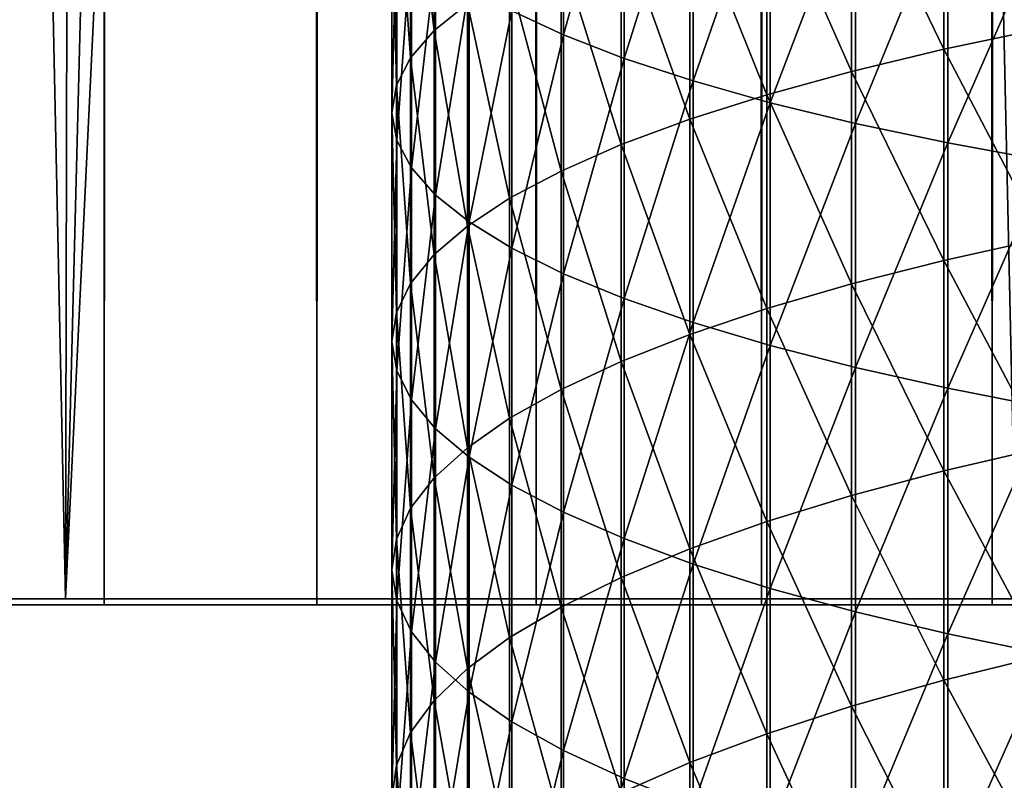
# Model space of a CAD drawing. Header units: millimetres. Extents: x -46 to 46, y -9 to 3208.
# Tile 205 of 256: x -4.13 to -2.46, y 11 to 12.3. Entities that reach past the tile are written whole.
import ezdxf

# ---------------------------------------------------------------- set-up
doc = ezdxf.new("R2010")
doc.units = ezdxf.units.MM
doc.header["$LTSCALE"] = 65.185185
for name, color, linetype in [('18', 7, 'CONTINUOUS'), ('28', 7, 'CONTINUOUS'), ('30', 7, 'CONTINUOUS'), ('31', 7, 'CONTINUOUS')]:
    doc.layers.add(name, color=color, linetype=linetype)

msp = doc.modelspace()

# ---------------------------------------------------------------- linework, layer by layer
at = {"layer": '18', "color": 254, "linetype": 'Continuous', "true_color": 0xd6fabd}
for points in [[(-4.34, 11.3, 64.1167), (-3.9902, 11.3, 64.3504), (-4.34, 1111.3, 64.1167), (-4.34, 11.3, 64.1167)], [(-4.34, 1111.3, 64.1167), (-3.9902, 11.3, 64.3504), (-3.9902, 1111.3, 64.3504), (-4.34, 1111.3, 64.1167)], [(-3.9902, 11.3, 51.6496), (-4.34, 11.3, 51.8833), (-3.9902, 1111.3, 51.6496), (-3.9902, 11.3, 51.6496)], [(-3.9902, 1111.3, 51.6496), (-4.34, 11.3, 51.8833), (-4.34, 1111.3, 51.8833), (-3.9902, 1111.3, 51.6496)], [(-3.9902, 11.3, 64.3504), (-3.6279, 11.3, 64.5642), (-3.9902, 1111.3, 64.3504), (-3.9902, 11.3, 64.3504)], [(-3.9902, 1111.3, 64.3504), (-3.6279, 11.3, 64.5642), (-3.6279, 1111.3, 64.5642), (-3.9902, 1111.3, 64.3504)], [(-3.6279, 11.3, 51.4358), (-3.9902, 11.3, 51.6496), (-3.6279, 1111.3, 51.4358), (-3.6279, 11.3, 51.4358)], [(-3.6279, 1111.3, 51.4358), (-3.9902, 11.3, 51.6496), (-3.9902, 1111.3, 51.6496), (-3.6279, 1111.3, 51.4358)], [(-3.6279, 11.3, 64.5642), (-3.2541, 11.3, 64.7573), (-3.6279, 1111.3, 64.5642), (-3.6279, 11.3, 64.5642)], [(-3.6279, 1111.3, 64.5642), (-3.2541, 11.3, 64.7573), (-3.2541, 1111.3, 64.7573), (-3.6279, 1111.3, 64.5642)], [(-3.2541, 11.3, 51.2427), (-3.6279, 11.3, 51.4358), (-3.2541, 1111.3, 51.2427), (-3.2541, 11.3, 51.2427)], [(-3.2541, 1111.3, 51.2427), (-3.6279, 11.3, 51.4358), (-3.6279, 1111.3, 51.4358), (-3.2541, 1111.3, 51.2427)], [(-3.2541, 11.3, 64.7573), (-2.8701, 11.3, 64.9291), (-3.2541, 1111.3, 64.7573), (-3.2541, 11.3, 64.7573)], [(-3.2541, 1111.3, 64.7573), (-2.8701, 11.3, 64.9291), (-2.8701, 1111.3, 64.9291), (-3.2541, 1111.3, 64.7573)], [(-2.8701, 11.3, 51.0709), (-3.2541, 11.3, 51.2427), (-2.8701, 1111.3, 51.0709), (-2.8701, 11.3, 51.0709)], [(-2.8701, 1111.3, 51.0709), (-3.2541, 11.3, 51.2427), (-3.2541, 1111.3, 51.2427), (-2.8701, 1111.3, 51.0709)], [(-2.8701, 11.3, 64.9291), (-2.4771, 11.3, 65.0791), (-2.8701, 1111.3, 64.9291), (-2.8701, 11.3, 64.9291)], [(-2.8701, 1111.3, 64.9291), (-2.4771, 11.3, 65.0791), (-2.4771, 1111.3, 65.0791), (-2.8701, 1111.3, 64.9291)], [(-2.4771, 11.3, 50.9209), (-2.8701, 11.3, 51.0709), (-2.4771, 1111.3, 50.9209), (-2.4771, 11.3, 50.9209)], [(-2.4771, 1111.3, 50.9209), (-2.8701, 11.3, 51.0709), (-2.8701, 1111.3, 51.0709), (-2.4771, 1111.3, 50.9209)], [(-2.4771, 11.3, 65.0791), (-2.0763, 11.3, 65.2069), (-2.4771, 1111.3, 65.0791), (-2.4771, 11.3, 65.0791)], [(-2.4771, 1111.3, 65.0791), (-2.0763, 11.3, 65.2069), (-2.0763, 1111.3, 65.2069), (-2.4771, 1111.3, 65.0791)], [(-2.0763, 11.3, 50.7931), (-2.4771, 11.3, 50.9209), (-2.0763, 1111.3, 50.7931), (-2.0763, 11.3, 50.7931)], [(-2.0763, 1111.3, 50.7931), (-2.4771, 11.3, 50.9209), (-2.4771, 1111.3, 50.9209), (-2.0763, 1111.3, 50.7931)]]:
    msp.add_3dface(points, dxfattribs=at)
at = {"layer": '28', "color": 250, "linetype": 'Continuous', "true_color": 0x171424}
for points in [[(-3.2076, 12.678, 58.8155), (-3.2957, 12.3119, 58.5226), (-3.2076, 12.2707, 58.7412), (-3.2076, 12.678, 58.8155)], [(-3.2076, 12.678, 58.8155), (-3.2076, 12.2707, 58.7412), (-3.1044, 12.6404, 59.028), (-3.2076, 12.678, 58.8155)], [(-3.4277, 12.6607, 56.6694), (-3.4277, 12.2781, 56.595), (-3.468, 12.6171, 56.9011), (-3.4277, 12.6607, 56.6694)], [(-3.4277, 12.6607, 56.6694), (-3.3714, 12.3237, 56.3671), (-3.4277, 12.2781, 56.595), (-3.4277, 12.6607, 56.6694)], [(-3.1044, 12.6404, 59.028), (-3.2076, 12.2707, 58.7412), (-3.1044, 12.2308, 58.9533), (-3.1044, 12.6404, 59.028)], [(-3.1044, 12.6404, 59.028), (-3.1044, 12.2308, 58.9533), (-2.9867, 12.6042, 59.2331), (-3.1044, 12.6404, 59.028)], [(-2.3907, 12.6411, 54.7824), (-2.3907, 12.2815, 54.7081), (-2.5597, 12.6079, 54.9484), (-2.3907, 12.6411, 54.7824)], [(-3.468, 12.6171, 56.9011), (-3.468, 12.2318, 56.8263), (-3.4922, 12.5731, 57.135), (-3.468, 12.6171, 56.9011)], [(-3.468, 12.6171, 56.9011), (-3.4277, 12.2781, 56.595), (-3.468, 12.2318, 56.8263), (-3.468, 12.6171, 56.9011)], [(-2.9867, 12.6042, 59.2331), (-3.1044, 12.2308, 58.9533), (-2.9867, 12.1923, 59.158), (-2.9867, 12.6042, 59.2331)], [(-2.9867, 12.6042, 59.2331), (-2.9867, 12.1923, 59.158), (-2.8551, 12.5694, 59.4298), (-2.9867, 12.6042, 59.2331)], [(-2.5597, 12.6079, 54.9484), (-2.5597, 12.2463, 54.8737), (-2.7168, 12.5724, 55.1253), (-2.5597, 12.6079, 54.9484)], [(-2.5597, 12.6079, 54.9484), (-2.3907, 12.2815, 54.7081), (-2.5597, 12.2463, 54.8737), (-2.5597, 12.6079, 54.9484)], [(-3.4922, 12.5731, 57.135), (-3.4922, 12.185, 57.0596), (-3.5, 12.5288, 57.37), (-3.4922, 12.5731, 57.135)], [(-3.4922, 12.5731, 57.135), (-3.468, 12.2318, 56.8263), (-3.4922, 12.185, 57.0596), (-3.4922, 12.5731, 57.135)], [(-2.8551, 12.5694, 59.4298), (-2.9867, 12.1923, 59.158), (-2.8551, 12.1553, 59.3543), (-2.8551, 12.5694, 59.4298)], [(-2.7168, 12.5724, 55.1253), (-2.7168, 12.2087, 55.0502), (-2.8612, 12.535, 55.3123), (-2.7168, 12.5724, 55.1253)], [(-2.8551, 12.5694, 59.4298), (-2.8551, 12.1553, 59.3543), (-2.7102, 12.5363, 59.6172), (-2.8551, 12.5694, 59.4298)], [(-2.7168, 12.5724, 55.1253), (-2.5597, 12.2463, 54.8737), (-2.7168, 12.2087, 55.0502), (-2.7168, 12.5724, 55.1253)], [(-2.8612, 12.535, 55.3123), (-2.8612, 12.169, 55.2368), (-2.9922, 12.4957, 55.5086), (-2.8612, 12.535, 55.3123)], [(-2.8612, 12.535, 55.3123), (-2.7168, 12.2087, 55.0502), (-2.8612, 12.169, 55.2368), (-2.8612, 12.535, 55.3123)], [(-2.7102, 12.5363, 59.6172), (-2.8551, 12.1553, 59.3543), (-2.7101, 12.1201, 59.5413), (-2.7102, 12.5363, 59.6172)], [(-2.7102, 12.5363, 59.6172), (-2.7101, 12.1201, 59.5413), (-2.5525, 12.505, 59.7944), (-2.7102, 12.5363, 59.6172)], [(-3.5, 12.5288, 57.37), (-3.4922, 12.185, 57.0596), (-3.5, 12.1381, 57.2941), (-3.5, 12.5288, 57.37)], [(-3.5, 12.5288, 57.37), (-3.5, 12.1381, 57.2941), (-3.4914, 12.4846, 57.6049), (-3.5, 12.5288, 57.37)], [(-2.5525, 12.505, 59.7944), (-2.7101, 12.1201, 59.5413), (-2.5525, 12.0868, 59.7182), (-2.5525, 12.505, 59.7944)], [(-2.5525, 12.505, 59.7944), (-2.5525, 12.0868, 59.7182), (-2.383, 12.4756, 59.9606), (-2.5525, 12.505, 59.7944)], [(-3.4914, 12.4846, 57.6049), (-3.5, 12.1381, 57.2941), (-3.4914, 12.0911, 57.5285), (-3.4914, 12.4846, 57.6049)], [(-3.4914, 12.4846, 57.6049), (-3.4914, 12.0911, 57.5285), (-3.4666, 12.4406, 57.8387), (-3.4914, 12.4846, 57.6049)], [(-2.9922, 12.4957, 55.5086), (-2.9922, 12.1273, 55.4325), (-3.1092, 12.4547, 55.7132), (-2.9922, 12.4957, 55.5086)], [(-2.9922, 12.4957, 55.5086), (-2.8612, 12.169, 55.2368), (-2.9922, 12.1273, 55.4325), (-2.9922, 12.4957, 55.5086)], [(-2.383, 12.4756, 59.9606), (-2.5525, 12.0868, 59.7182), (-2.383, 12.0556, 59.884), (-2.383, 12.4756, 59.9606)], [(-3.1092, 12.4547, 55.7132), (-3.1092, 12.0839, 55.6366), (-3.2117, 12.4122, 55.9251), (-3.1092, 12.4547, 55.7132)], [(-3.1092, 12.4547, 55.7132), (-2.9922, 12.1273, 55.4325), (-3.1092, 12.0839, 55.6366), (-3.1092, 12.4547, 55.7132)], [(-3.4666, 12.4406, 57.8387), (-3.4914, 12.0911, 57.5285), (-3.4666, 12.0444, 57.7618), (-3.4666, 12.4406, 57.8387)], [(-3.4666, 12.4406, 57.8387), (-3.4666, 12.0444, 57.7618), (-3.4256, 12.397, 58.0704), (-3.4666, 12.4406, 57.8387)], [(-3.2117, 12.4122, 55.9251), (-3.2117, 12.0389, 55.848), (-3.2993, 12.3685, 56.1434), (-3.2117, 12.4122, 55.9251)], [(-3.2117, 12.4122, 55.9251), (-3.1092, 12.0839, 55.6366), (-3.2117, 12.0389, 55.848), (-3.2117, 12.4122, 55.9251)], [(-3.4256, 12.397, 58.0704), (-3.4666, 12.0444, 57.7618), (-3.4256, 11.9981, 57.9929), (-3.4256, 12.397, 58.0704)], [(-3.4256, 12.397, 58.0704), (-3.4256, 11.9981, 57.9929), (-3.3685, 12.354, 58.2987), (-3.4256, 12.397, 58.0704)], [(-3.2993, 12.3685, 56.1434), (-3.2993, 11.9926, 56.0658), (-3.3714, 12.3237, 56.3671), (-3.2993, 12.3685, 56.1434)], [(-3.2993, 12.3685, 56.1434), (-3.2117, 12.0389, 55.848), (-3.2993, 11.9926, 56.0658), (-3.2993, 12.3685, 56.1434)], [(-3.3685, 12.354, 58.2987), (-3.4256, 11.9981, 57.9929), (-3.3685, 11.9525, 58.2207), (-3.3685, 12.354, 58.2987)], [(-3.3685, 12.354, 58.2987), (-3.3685, 11.9525, 58.2207), (-3.2957, 12.3119, 58.5226), (-3.3685, 12.354, 58.2987)], [(-3.3714, 12.3237, 56.3671), (-3.3714, 11.9451, 56.2889), (-3.4277, 12.2781, 56.595), (-3.3714, 12.3237, 56.3671)], [(-3.3714, 12.3237, 56.3671), (-3.2993, 11.9926, 56.0658), (-3.3714, 11.9451, 56.2889), (-3.3714, 12.3237, 56.3671)], [(-3.2957, 12.3119, 58.5226), (-3.3685, 11.9525, 58.2207), (-3.2957, 11.9077, 58.4441), (-3.2957, 12.3119, 58.5226)], [(-3.2957, 12.3119, 58.5226), (-3.2957, 11.9077, 58.4441), (-3.2076, 12.2707, 58.7412), (-3.2957, 12.3119, 58.5226)], [(-3.4277, 12.2781, 56.595), (-3.4277, 11.8967, 56.5163), (-3.468, 12.2318, 56.8263), (-3.4277, 12.2781, 56.595)], [(-3.4277, 12.2781, 56.595), (-3.3714, 11.9451, 56.2889), (-3.4277, 11.8967, 56.5163), (-3.4277, 12.2781, 56.595)], [(-3.2076, 12.2707, 58.7412), (-3.2957, 11.9077, 58.4441), (-3.2076, 11.864, 58.6622), (-3.2076, 12.2707, 58.7412)], [(-3.2076, 12.2707, 58.7412), (-3.2076, 11.864, 58.6622), (-3.1044, 12.2308, 58.9533), (-3.2076, 12.2707, 58.7412)], [(-2.3907, 12.2815, 54.7081), (-2.3907, 11.9238, 54.6297), (-2.5597, 12.2463, 54.8737), (-2.3907, 12.2815, 54.7081)], [(-3.468, 12.2318, 56.8263), (-3.468, 11.8476, 56.7469), (-3.4922, 12.185, 57.0596), (-3.468, 12.2318, 56.8263)], [(-3.468, 12.2318, 56.8263), (-3.4277, 11.8967, 56.5163), (-3.468, 11.8476, 56.7469), (-3.468, 12.2318, 56.8263)], [(-2.5597, 12.2463, 54.8737), (-2.5597, 11.8865, 54.7948), (-2.7168, 12.2087, 55.0502), (-2.5597, 12.2463, 54.8737)], [(-2.5597, 12.2463, 54.8737), (-2.3907, 11.9238, 54.6297), (-2.5597, 11.8865, 54.7948), (-2.5597, 12.2463, 54.8737)], [(-3.1044, 12.2308, 58.9533), (-3.2076, 11.864, 58.6622), (-3.1044, 11.8216, 58.8738), (-3.1044, 12.2308, 58.9533)], [(-3.1044, 12.2308, 58.9533), (-3.1044, 11.8216, 58.8738), (-2.9867, 12.1923, 59.158), (-3.1044, 12.2308, 58.9533)], [(-2.7168, 12.2087, 55.0502), (-2.7168, 11.8467, 54.9708), (-2.8612, 12.169, 55.2368), (-2.7168, 12.2087, 55.0502)], [(-2.7168, 12.2087, 55.0502), (-2.5597, 11.8865, 54.7948), (-2.7168, 11.8467, 54.9708), (-2.7168, 12.2087, 55.0502)], [(-3.4922, 12.185, 57.0596), (-3.4922, 11.798, 56.9797), (-3.5, 12.1381, 57.2941), (-3.4922, 12.185, 57.0596)], [(-3.4922, 12.185, 57.0596), (-3.468, 11.8476, 56.7469), (-3.4922, 11.798, 56.9797), (-3.4922, 12.185, 57.0596)], [(-2.9867, 12.1923, 59.158), (-3.1044, 11.8216, 58.8738), (-2.9867, 11.7807, 59.078), (-2.9867, 12.1923, 59.158)], [(-2.9867, 12.1923, 59.158), (-2.9867, 11.7807, 59.078), (-2.8551, 12.1553, 59.3543), (-2.9867, 12.1923, 59.158)], [(-2.8612, 12.169, 55.2368), (-2.8612, 11.8047, 55.1569), (-2.9922, 12.1273, 55.4325), (-2.8612, 12.169, 55.2368)], [(-2.8612, 12.169, 55.2368), (-2.7168, 11.8467, 54.9708), (-2.8612, 11.8047, 55.1569), (-2.8612, 12.169, 55.2368)], [(-2.8551, 12.1553, 59.3543), (-2.9867, 11.7807, 59.078), (-2.8551, 11.7415, 59.2739), (-2.8551, 12.1553, 59.3543)], [(-2.8551, 12.1553, 59.3543), (-2.8551, 11.7415, 59.2739), (-2.7101, 12.1201, 59.5413), (-2.8551, 12.1553, 59.3543)], [(-3.5, 12.1381, 57.2941), (-3.4922, 11.798, 56.9797), (-3.5, 11.7483, 57.2136), (-3.5, 12.1381, 57.2941)], [(-3.5, 12.1381, 57.2941), (-3.5, 11.7483, 57.2136), (-3.4914, 12.0911, 57.5285), (-3.5, 12.1381, 57.2941)], [(-2.9922, 12.1273, 55.4325), (-2.9922, 11.7606, 55.3521), (-3.1092, 12.0839, 55.6366), (-2.9922, 12.1273, 55.4325)], [(-2.9922, 12.1273, 55.4325), (-2.8612, 11.8047, 55.1569), (-2.9922, 11.7606, 55.3521), (-2.9922, 12.1273, 55.4325)], [(-2.7101, 12.1201, 59.5413), (-2.8551, 11.7415, 59.2739), (-2.7101, 11.7041, 59.4605), (-2.7101, 12.1201, 59.5413)], [(-2.7101, 12.1201, 59.5413), (-2.7101, 11.7041, 59.4605), (-2.5525, 12.0868, 59.7182), (-2.7101, 12.1201, 59.5413)], [(-3.4914, 12.0911, 57.5285), (-3.5, 11.7483, 57.2136), (-3.4914, 11.6985, 57.4474), (-3.4914, 12.0911, 57.5285)], [(-3.4914, 12.0911, 57.5285), (-3.4914, 11.6985, 57.4474), (-3.4666, 12.0444, 57.7618), (-3.4914, 12.0911, 57.5285)], [(-3.1092, 12.0839, 55.6366), (-3.1092, 11.7146, 55.5556), (-3.2117, 12.0389, 55.848), (-3.1092, 12.0839, 55.6366)], [(-3.1092, 12.0839, 55.6366), (-2.9922, 11.7606, 55.3521), (-3.1092, 11.7146, 55.5556), (-3.1092, 12.0839, 55.6366)], [(-2.5525, 12.0868, 59.7182), (-2.7101, 11.7041, 59.4605), (-2.5525, 11.6688, 59.637), (-2.5525, 12.0868, 59.7182)], [(-2.5525, 12.0868, 59.7182), (-2.5525, 11.6688, 59.637), (-2.383, 12.0556, 59.884), (-2.5525, 12.0868, 59.7182)], [(-2.383, 12.0556, 59.884), (-2.5525, 11.6688, 59.637), (-2.383, 11.6356, 59.8024), (-2.383, 12.0556, 59.884)], [(-3.4666, 12.0444, 57.7618), (-3.4914, 11.6985, 57.4474), (-3.4666, 11.649, 57.6801), (-3.4666, 12.0444, 57.7618)], [(-3.4666, 12.0444, 57.7618), (-3.4666, 11.649, 57.6801), (-3.4256, 11.9981, 57.9929), (-3.4666, 12.0444, 57.7618)], [(-3.2117, 12.0389, 55.848), (-3.2117, 11.667, 55.7664), (-3.2993, 11.9926, 56.0658), (-3.2117, 12.0389, 55.848)], [(-3.2117, 12.0389, 55.848), (-3.1092, 11.7146, 55.5556), (-3.2117, 11.667, 55.7664), (-3.2117, 12.0389, 55.848)], [(-3.4256, 11.9981, 57.9929), (-3.4666, 11.649, 57.6801), (-3.4256, 11.5999, 57.9106), (-3.4256, 11.9981, 57.9929)], [(-3.4256, 11.9981, 57.9929), (-3.4256, 11.5999, 57.9106), (-3.3685, 11.9525, 58.2207), (-3.4256, 11.9981, 57.9929)], [(-3.2993, 11.9926, 56.0658), (-3.2993, 11.6179, 55.9836), (-3.3714, 11.9451, 56.2889), (-3.2993, 11.9926, 56.0658)], [(-3.2993, 11.9926, 56.0658), (-3.2117, 11.667, 55.7664), (-3.2993, 11.6179, 55.9836), (-3.2993, 11.9926, 56.0658)], [(-3.3685, 11.9525, 58.2207), (-3.4256, 11.5999, 57.9106), (-3.3685, 11.5515, 58.1379), (-3.3685, 11.9525, 58.2207)], [(-3.3685, 11.9525, 58.2207), (-3.3685, 11.5515, 58.1379), (-3.2957, 11.9077, 58.4441), (-3.3685, 11.9525, 58.2207)], [(-3.3714, 11.9451, 56.2889), (-3.3714, 11.5677, 56.2061), (-3.4277, 11.8967, 56.5163), (-3.3714, 11.9451, 56.2889)], [(-3.3714, 11.9451, 56.2889), (-3.2993, 11.6179, 55.9836), (-3.3714, 11.5677, 56.2061), (-3.3714, 11.9451, 56.2889)], [(-2.3907, 11.9238, 54.6297), (-2.3907, 11.5677, 54.5469), (-2.5597, 11.8865, 54.7948), (-2.3907, 11.9238, 54.6297)], [(-3.4277, 11.8967, 56.5163), (-3.4277, 11.5165, 56.4329), (-3.468, 11.8476, 56.7469), (-3.4277, 11.8967, 56.5163)], [(-3.4277, 11.8967, 56.5163), (-3.3714, 11.5677, 56.2061), (-3.4277, 11.5165, 56.4329), (-3.4277, 11.8967, 56.5163)], [(-3.2957, 11.9077, 58.4441), (-3.3685, 11.5515, 58.1379), (-3.2957, 11.5041, 58.3608), (-3.2957, 11.9077, 58.4441)], [(-3.2957, 11.9077, 58.4441), (-3.2957, 11.5041, 58.3608), (-3.2076, 11.864, 58.6622), (-3.2957, 11.9077, 58.4441)], [(-2.5597, 11.8865, 54.7948), (-2.5597, 11.5283, 54.7115), (-2.7168, 11.8467, 54.9708), (-2.5597, 11.8865, 54.7948)], [(-2.5597, 11.8865, 54.7948), (-2.3907, 11.5677, 54.5469), (-2.5597, 11.5283, 54.7115), (-2.5597, 11.8865, 54.7948)], [(-3.2076, 11.864, 58.6622), (-3.2957, 11.5041, 58.3608), (-3.2076, 11.4578, 58.5783), (-3.2076, 11.864, 58.6622)], [(-3.2076, 11.864, 58.6622), (-3.2076, 11.4578, 58.5783), (-3.1044, 11.8216, 58.8738), (-3.2076, 11.864, 58.6622)], [(-3.468, 11.8476, 56.7469), (-3.468, 11.4645, 56.6629), (-3.4922, 11.798, 56.9797), (-3.468, 11.8476, 56.7469)], [(-3.468, 11.8476, 56.7469), (-3.4277, 11.5165, 56.4329), (-3.468, 11.4645, 56.6629), (-3.468, 11.8476, 56.7469)], [(-2.7168, 11.8467, 54.9708), (-2.7168, 11.4863, 54.887), (-2.8612, 11.8047, 55.1569), (-2.7168, 11.8467, 54.9708)], [(-2.7168, 11.8467, 54.9708), (-2.5597, 11.5283, 54.7115), (-2.7168, 11.4863, 54.887), (-2.7168, 11.8467, 54.9708)], [(-3.1044, 11.8216, 58.8738), (-3.2076, 11.4578, 58.5783), (-3.1044, 11.4129, 58.7894), (-3.1044, 11.8216, 58.8738)], [(-3.1044, 11.8216, 58.8738), (-3.1044, 11.4129, 58.7894), (-2.9867, 11.7807, 59.078), (-3.1044, 11.8216, 58.8738)], [(-3.4922, 11.798, 56.9797), (-3.4922, 11.4121, 56.8951), (-3.5, 11.7483, 57.2136), (-3.4922, 11.798, 56.9797)], [(-3.4922, 11.798, 56.9797), (-3.468, 11.4645, 56.6629), (-3.4922, 11.4121, 56.8951), (-3.4922, 11.798, 56.9797)], [(-2.8612, 11.8047, 55.1569), (-2.8612, 11.4418, 55.0725), (-2.9922, 11.7606, 55.3521), (-2.8612, 11.8047, 55.1569)], [(-2.8612, 11.8047, 55.1569), (-2.7168, 11.4863, 54.887), (-2.8612, 11.4418, 55.0725), (-2.8612, 11.8047, 55.1569)], [(-2.9867, 11.7807, 59.078), (-3.1044, 11.4129, 58.7894), (-2.9867, 11.3695, 58.9931), (-2.9867, 11.7807, 59.078)], [(-2.9867, 11.7807, 59.078), (-2.9867, 11.3695, 58.9931), (-2.8551, 11.7415, 59.2739), (-2.9867, 11.7807, 59.078)], [(-3.5, 11.7483, 57.2136), (-3.4922, 11.4121, 56.8951), (-3.5, 11.3594, 57.1283), (-3.5, 11.7483, 57.2136)], [(-3.5, 11.7483, 57.2136), (-3.5, 11.3594, 57.1283), (-3.4914, 11.6985, 57.4474), (-3.5, 11.7483, 57.2136)], [(-2.9922, 11.7606, 55.3521), (-2.9922, 11.3952, 55.2671), (-3.1092, 11.7146, 55.5556), (-2.9922, 11.7606, 55.3521)], [(-2.9922, 11.7606, 55.3521), (-2.8612, 11.4418, 55.0725), (-2.9922, 11.3952, 55.2671), (-2.9922, 11.7606, 55.3521)], [(-2.8551, 11.7415, 59.2739), (-2.9867, 11.3695, 58.9931), (-2.8551, 11.3279, 59.1885), (-2.8551, 11.7415, 59.2739)], [(-2.8551, 11.7415, 59.2739), (-2.8551, 11.3279, 59.1885), (-2.7101, 11.7041, 59.4605), (-2.8551, 11.7415, 59.2739)], [(-3.1092, 11.7146, 55.5556), (-3.1092, 11.3467, 55.47), (-3.2117, 11.667, 55.7664), (-3.1092, 11.7146, 55.5556)], [(-3.1092, 11.7146, 55.5556), (-2.9922, 11.3952, 55.2671), (-3.1092, 11.3467, 55.47), (-3.1092, 11.7146, 55.5556)], [(-3.4914, 11.6985, 57.4474), (-3.5, 11.3594, 57.1283), (-3.4914, 11.3067, 57.3615), (-3.4914, 11.6985, 57.4474)], [(-3.4914, 11.6985, 57.4474), (-3.4914, 11.3067, 57.3615), (-3.4666, 11.649, 57.6801), (-3.4914, 11.6985, 57.4474)], [(-2.7101, 11.7041, 59.4605), (-2.8551, 11.3279, 59.1885), (-2.7101, 11.2883, 59.3746), (-2.7101, 11.7041, 59.4605)], [(-2.7101, 11.7041, 59.4605), (-2.7101, 11.2883, 59.3746), (-2.5525, 11.6688, 59.637), (-2.7101, 11.7041, 59.4605)], [(-3.2117, 11.667, 55.7664), (-3.2118, 11.2963, 55.6802), (-3.2993, 11.6179, 55.9836), (-3.2117, 11.667, 55.7664)], [(-3.2117, 11.667, 55.7664), (-3.1092, 11.3467, 55.47), (-3.2118, 11.2963, 55.6802), (-3.2117, 11.667, 55.7664)], [(-2.5525, 11.6688, 59.637), (-2.7101, 11.2883, 59.3746), (-2.5525, 11.2508, 59.5506), (-2.5525, 11.6688, 59.637)], [(-2.5525, 11.6688, 59.637), (-2.5525, 11.2508, 59.5506), (-2.383, 11.6356, 59.8024), (-2.5525, 11.6688, 59.637)], [(-3.4666, 11.649, 57.6801), (-3.4914, 11.3067, 57.3615), (-3.4666, 11.2543, 57.5936), (-3.4666, 11.649, 57.6801)], [(-3.4666, 11.649, 57.6801), (-3.4666, 11.2543, 57.5936), (-3.4256, 11.5999, 57.9106), (-3.4666, 11.649, 57.6801)], [(-2.383, 11.6356, 59.8024), (-2.5525, 11.2508, 59.5506), (-2.383, 11.2157, 59.7157), (-2.383, 11.6356, 59.8024)], [(-3.2993, 11.6179, 55.9836), (-3.2993, 11.2445, 55.8968), (-3.3714, 11.5677, 56.2061), (-3.2993, 11.6179, 55.9836)], [(-3.2993, 11.6179, 55.9836), (-3.2118, 11.2963, 55.6802), (-3.2993, 11.2445, 55.8968), (-3.2993, 11.6179, 55.9836)], [(-3.4256, 11.5999, 57.9106), (-3.4666, 11.2543, 57.5936), (-3.4256, 11.2024, 57.8235), (-3.4256, 11.5999, 57.9106)], [(-3.4256, 11.5999, 57.9106), (-3.4256, 11.2024, 57.8235), (-3.3685, 11.5515, 58.1379), (-3.4256, 11.5999, 57.9106)], [(-3.3714, 11.5677, 56.2061), (-3.3714, 11.1914, 56.1186), (-3.4277, 11.5165, 56.4329), (-3.3714, 11.5677, 56.2061)], [(-3.3714, 11.5677, 56.2061), (-3.2993, 11.2445, 55.8968), (-3.3714, 11.1914, 56.1186), (-3.3714, 11.5677, 56.2061)], [(-2.3907, 11.5677, 54.5469), (-2.3907, 11.2131, 54.4595), (-2.5597, 11.5283, 54.7115), (-2.3907, 11.5677, 54.5469)], [(-3.3685, 11.5515, 58.1379), (-3.4256, 11.2024, 57.8235), (-3.3685, 11.1512, 58.0501), (-3.3685, 11.5515, 58.1379)], [(-3.3685, 11.5515, 58.1379), (-3.3685, 11.1512, 58.0501), (-3.2957, 11.5041, 58.3608), (-3.3685, 11.5515, 58.1379)], [(-2.5597, 11.5283, 54.7115), (-2.5597, 11.1715, 54.6236), (-2.7168, 11.4863, 54.887), (-2.5597, 11.5283, 54.7115)], [(-2.5597, 11.5283, 54.7115), (-2.3907, 11.2131, 54.4595), (-2.5597, 11.1715, 54.6236), (-2.5597, 11.5283, 54.7115)], [(-3.4277, 11.5165, 56.4329), (-3.4277, 11.1373, 56.3447), (-3.468, 11.4645, 56.6629), (-3.4277, 11.5165, 56.4329)], [(-3.4277, 11.5165, 56.4329), (-3.3714, 11.1914, 56.1186), (-3.4277, 11.1373, 56.3447), (-3.4277, 11.5165, 56.4329)], [(-3.2957, 11.5041, 58.3608), (-3.3685, 11.1512, 58.0501), (-3.2957, 11.101, 58.2724), (-3.2957, 11.5041, 58.3608)], [(-3.2957, 11.5041, 58.3608), (-3.2957, 11.101, 58.2724), (-3.2076, 11.4578, 58.5783), (-3.2957, 11.5041, 58.3608)], [(-2.7168, 11.4863, 54.887), (-2.7168, 11.1272, 54.7985), (-2.8612, 11.4418, 55.0725), (-2.7168, 11.4863, 54.887)], [(-2.7168, 11.4863, 54.887), (-2.5597, 11.1715, 54.6236), (-2.7168, 11.1272, 54.7985), (-2.7168, 11.4863, 54.887)], [(-3.468, 11.4645, 56.6629), (-3.468, 11.0824, 56.574), (-3.4922, 11.4121, 56.8951), (-3.468, 11.4645, 56.6629)], [(-3.468, 11.4645, 56.6629), (-3.4277, 11.1373, 56.3447), (-3.468, 11.0824, 56.574), (-3.468, 11.4645, 56.6629)], [(-3.2076, 11.4578, 58.5783), (-3.2957, 11.101, 58.2724), (-3.2076, 11.052, 58.4893), (-3.2076, 11.4578, 58.5783)], [(-3.2076, 11.4578, 58.5783), (-3.2076, 11.052, 58.4893), (-3.1044, 11.4129, 58.7894), (-3.2076, 11.4578, 58.5783)], [(-2.8612, 11.4418, 55.0725), (-2.8612, 11.0803, 54.9834), (-2.9922, 11.3952, 55.2671), (-2.8612, 11.4418, 55.0725)], [(-2.8612, 11.4418, 55.0725), (-2.7168, 11.1272, 54.7985), (-2.8612, 11.0803, 54.9834), (-2.8612, 11.4418, 55.0725)], [(-3.4922, 11.4121, 56.8951), (-3.4922, 11.027, 56.8055), (-3.5, 11.3594, 57.1283), (-3.4922, 11.4121, 56.8951)], [(-3.4922, 11.4121, 56.8951), (-3.468, 11.0824, 56.574), (-3.4922, 11.027, 56.8055), (-3.4922, 11.4121, 56.8951)], [(-3.1044, 11.4129, 58.7894), (-3.2076, 11.052, 58.4893), (-3.1044, 11.0044, 58.6998), (-3.1044, 11.4129, 58.7894)], [(-3.1044, 11.4129, 58.7894), (-3.1044, 11.0044, 58.6998), (-2.9867, 11.3695, 58.9931), (-3.1044, 11.4129, 58.7894)], [(-2.9922, 11.3952, 55.2671), (-2.9922, 11.0312, 55.1774), (-3.1092, 11.3467, 55.47), (-2.9922, 11.3952, 55.2671)], [(-2.9922, 11.3952, 55.2671), (-2.8612, 11.0803, 54.9834), (-2.9922, 11.0312, 55.1774), (-2.9922, 11.3952, 55.2671)], [(-3.5, 11.3594, 57.1283), (-3.4922, 11.027, 56.8055), (-3.5, 10.9713, 57.038), (-3.5, 11.3594, 57.1283)], [(-3.5, 11.3594, 57.1283), (-3.5, 10.9713, 57.038), (-3.4914, 11.3067, 57.3615), (-3.5, 11.3594, 57.1283)], [(-2.9867, 11.3695, 58.9931), (-3.1044, 11.0044, 58.6998), (-2.9867, 10.9585, 58.903), (-2.9867, 11.3695, 58.9931)], [(-2.9867, 11.3695, 58.9931), (-2.9867, 10.9585, 58.903), (-2.8551, 11.3279, 59.1885), (-2.9867, 11.3695, 58.9931)], [(-3.1092, 11.3467, 55.47), (-3.1092, 10.9799, 55.3797), (-3.2118, 11.2963, 55.6802), (-3.1092, 11.3467, 55.47)], [(-3.1092, 11.3467, 55.47), (-2.9922, 11.0312, 55.1774), (-3.1092, 10.9799, 55.3797), (-3.1092, 11.3467, 55.47)], [(-2.8551, 11.3279, 59.1885), (-2.9867, 10.9585, 58.903), (-2.8551, 10.9145, 59.0978), (-2.8551, 11.3279, 59.1885)], [(-2.8551, 11.3279, 59.1885), (-2.8551, 10.9145, 59.0978), (-2.7101, 11.2883, 59.3746), (-2.8551, 11.3279, 59.1885)], [(-3.4914, 11.3067, 57.3615), (-3.5, 10.9713, 57.038), (-3.4915, 10.9156, 57.2705), (-3.4914, 11.3067, 57.3615)], [(-3.4914, 11.3067, 57.3615), (-3.4915, 10.9156, 57.2705), (-3.4666, 11.2543, 57.5936), (-3.4914, 11.3067, 57.3615)], [(-3.2118, 11.2963, 55.6802), (-3.2118, 10.9268, 55.5892), (-3.2993, 11.2445, 55.8968), (-3.2118, 11.2963, 55.6802)], [(-3.2118, 11.2963, 55.6802), (-3.1092, 10.9799, 55.3797), (-3.2118, 10.9268, 55.5892), (-3.2118, 11.2963, 55.6802)], [(-2.7101, 11.2883, 59.3746), (-2.8551, 10.9145, 59.0978), (-2.7101, 10.8726, 59.2835), (-2.7101, 11.2883, 59.3746)], [(-2.7101, 11.2883, 59.3746), (-2.7101, 10.8726, 59.2835), (-2.5525, 11.2508, 59.5506), (-2.7101, 11.2883, 59.3746)], [(-3.4666, 11.2543, 57.5936), (-3.4915, 10.9156, 57.2705), (-3.4666, 10.8603, 57.5019), (-3.4666, 11.2543, 57.5936)], [(-3.4666, 11.2543, 57.5936), (-3.4666, 10.8603, 57.5019), (-3.4256, 11.2024, 57.8235), (-3.4666, 11.2543, 57.5936)], [(-3.2993, 11.2445, 55.8968), (-3.2993, 10.8722, 55.805), (-3.3714, 11.1914, 56.1186), (-3.2993, 11.2445, 55.8968)], [(-3.2993, 11.2445, 55.8968), (-3.2118, 10.9268, 55.5892), (-3.2993, 10.8722, 55.805), (-3.2993, 11.2445, 55.8968)], [(-2.5525, 11.2508, 59.5506), (-2.7101, 10.8726, 59.2835), (-2.5525, 10.8329, 59.459), (-2.5525, 11.2508, 59.5506)], [(-2.5525, 11.2508, 59.5506), (-2.5525, 10.8329, 59.459), (-2.383, 11.2157, 59.7157), (-2.5525, 11.2508, 59.5506)], [(-2.3907, 11.2131, 54.4595), (-2.3907, 10.8599, 54.3675), (-2.5597, 11.1715, 54.6236), (-2.3907, 11.2131, 54.4595)], [(-2.383, 11.2157, 59.7157), (-2.5525, 10.8329, 59.459), (-2.383, 10.7958, 59.6236), (-2.383, 11.2157, 59.7157)], [(-3.4256, 11.2024, 57.8235), (-3.4666, 10.8603, 57.5019), (-3.4256, 10.8054, 57.7311), (-3.4256, 11.2024, 57.8235)], [(-3.3714, 11.1914, 56.1186), (-3.3714, 10.8161, 56.0262), (-3.4277, 11.1373, 56.3447), (-3.3714, 11.1914, 56.1186)], [(-3.4256, 11.2024, 57.8235), (-3.4256, 10.8054, 57.7311), (-3.3685, 11.1512, 58.0501), (-3.4256, 11.2024, 57.8235)], [(-3.3714, 11.1914, 56.1186), (-3.2993, 10.8722, 55.805), (-3.3714, 10.8161, 56.0262), (-3.3714, 11.1914, 56.1186)], [(-2.5597, 11.1715, 54.6236), (-2.5597, 10.8161, 54.531), (-2.7168, 11.1272, 54.7985), (-2.5597, 11.1715, 54.6236)], [(-2.5597, 11.1715, 54.6236), (-2.3907, 10.8599, 54.3675), (-2.5597, 10.8161, 54.531), (-2.5597, 11.1715, 54.6236)], [(-3.3685, 11.1512, 58.0501), (-3.4256, 10.8054, 57.7311), (-3.3685, 10.7513, 57.9571), (-3.3685, 11.1512, 58.0501)], [(-3.3685, 11.1512, 58.0501), (-3.3685, 10.7513, 57.9571), (-3.2957, 11.101, 58.2724), (-3.3685, 11.1512, 58.0501)], [(-3.4277, 11.1373, 56.3447), (-3.4277, 10.759, 56.2515), (-3.468, 11.0824, 56.574), (-3.4277, 11.1373, 56.3447)], [(-3.4277, 11.1373, 56.3447), (-3.3714, 10.8161, 56.0262), (-3.4277, 10.759, 56.2515), (-3.4277, 11.1373, 56.3447)], [(-2.7168, 11.1272, 54.7985), (-2.7168, 10.7694, 54.7053), (-2.8612, 11.0803, 54.9834), (-2.7168, 11.1272, 54.7985)], [(-2.7168, 11.1272, 54.7985), (-2.5597, 10.8161, 54.531), (-2.7168, 10.7694, 54.7053), (-2.7168, 11.1272, 54.7985)], [(-3.2957, 11.101, 58.2724), (-3.3685, 10.7513, 57.9571), (-3.2957, 10.6982, 58.1787), (-3.2957, 11.101, 58.2724)], [(-3.2957, 11.101, 58.2724), (-3.2957, 10.6982, 58.1787), (-3.2076, 11.052, 58.4893), (-3.2957, 11.101, 58.2724)], [(-3.468, 11.0824, 56.574), (-3.468, 10.7011, 56.4801), (-3.4922, 11.027, 56.8055), (-3.468, 11.0824, 56.574)], [(-3.468, 11.0824, 56.574), (-3.4277, 10.759, 56.2515), (-3.468, 10.7011, 56.4801), (-3.468, 11.0824, 56.574)], [(-2.8612, 11.0803, 54.9834), (-2.8612, 10.72, 54.8895), (-2.9922, 11.0312, 55.1774), (-2.8612, 11.0803, 54.9834)], [(-2.8612, 11.0803, 54.9834), (-2.7168, 10.7694, 54.7053), (-2.8612, 10.72, 54.8895), (-2.8612, 11.0803, 54.9834)], [(-3.2076, 11.052, 58.4893), (-3.2957, 10.6982, 58.1787), (-3.2076, 10.6465, 58.395), (-3.2076, 11.052, 58.4893)], [(-3.2076, 11.052, 58.4893), (-3.2076, 10.6465, 58.395), (-3.1044, 11.0044, 58.6998), (-3.2076, 11.052, 58.4893)], [(-3.4922, 11.027, 56.8055), (-3.4922, 10.6427, 56.7108), (-3.5, 10.9713, 57.038), (-3.4922, 11.027, 56.8055)], [(-3.4922, 11.027, 56.8055), (-3.468, 10.7011, 56.4801), (-3.4922, 10.6427, 56.7108), (-3.4922, 11.027, 56.8055)], [(-2.9922, 11.0312, 55.1774), (-2.9922, 10.6683, 55.0829), (-3.1092, 10.9799, 55.3797), (-2.9922, 11.0312, 55.1774)], [(-2.9922, 11.0312, 55.1774), (-2.8612, 10.72, 54.8895), (-2.9922, 10.6683, 55.0829), (-2.9922, 11.0312, 55.1774)], [(-3.1044, 11.0044, 58.6998), (-3.2076, 10.6465, 58.395), (-3.1044, 10.5962, 58.6049), (-3.1044, 11.0044, 58.6998)], [(-3.1044, 11.0044, 58.6998), (-3.1044, 10.5962, 58.6049), (-2.9867, 10.9585, 58.903), (-3.1044, 11.0044, 58.6998)]]:
    msp.add_3dface(points, dxfattribs=at)
at = {"layer": '30', "color": 254, "linetype": 'Continuous', "true_color": 0xd6fabd}
for points in [[(-4.7891, 45.7105, -43.5252), (-3.9934, 45.7105, -43.6054), (-5.6709, 11.3105, -44.6303), (-4.7891, 45.7105, -43.5252)], [(-5.6709, 11.3105, -44.6303), (-3.9934, 45.7105, -43.6054), (-4.0559, 11.3105, -44.806), (-5.6709, 11.3105, -44.6303)], [(-3.1963, 45.7105, -43.6711), (-2.3982, 45.7105, -43.7222), (-4.0559, 11.3105, -44.806), (-3.1963, 45.7105, -43.6711)], [(-4.0559, 11.3105, -44.806), (-2.3982, 45.7105, -43.7222), (-2.4357, 11.3105, -44.9232), (-4.0559, 11.3105, -44.806)], [(-3.9934, 45.7105, -43.6054), (-3.1963, 45.7105, -43.6711), (-4.0559, 11.3105, -44.806), (-3.9934, 45.7105, -43.6054)]]:
    msp.add_3dface(points, dxfattribs=at)
at = {"layer": '31', "color": 254, "linetype": 'Continuous', "true_color": 0xd6fabd}
for points in [[(-4.0559, 11.3105, 44.806), (-4.7891, 45.7105, 43.5252), (-5.6709, 11.3105, 44.6303), (-4.0559, 11.3105, 44.806)], [(-3.9934, 45.7105, 43.6054), (-4.7891, 45.7105, 43.5252), (-4.0559, 11.3105, 44.806), (-3.9934, 45.7105, 43.6054)], [(-3.1963, 45.7105, 43.6711), (-3.9934, 45.7105, 43.6054), (-4.0559, 11.3105, 44.806), (-3.1963, 45.7105, 43.6711)], [(-2.4357, 11.3105, 44.9232), (-3.1963, 45.7105, 43.6711), (-4.0559, 11.3105, 44.806), (-2.4357, 11.3105, 44.9232)], [(-2.3982, 45.7105, 43.7222), (-3.1963, 45.7105, 43.6711), (-2.4357, 11.3105, 44.9232), (-2.3982, 45.7105, 43.7222)]]:
    msp.add_3dface(points, dxfattribs=at)

doc.saveas('drawing.dxf')
